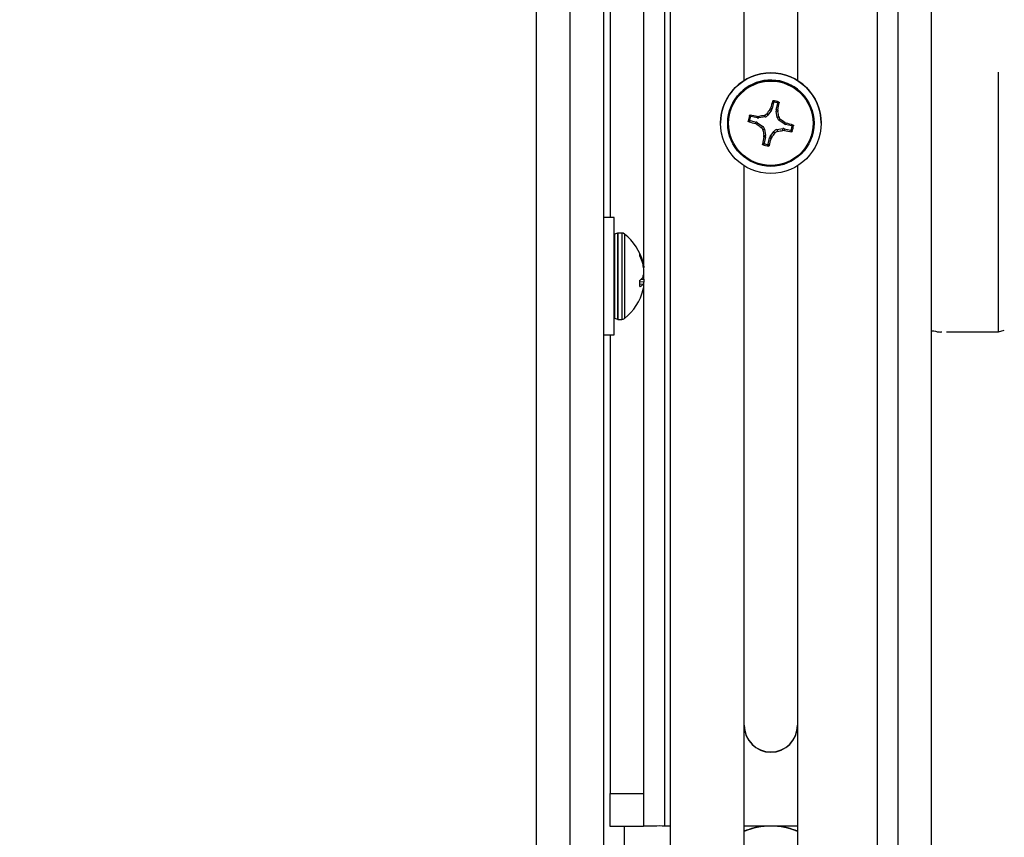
# Model space of a CAD drawing. Header units: inches. Extents: x 0.3 to 33.8, y 0.2 to 21.7.
# Tile 21 of 209: x 11 to 11.7, y 4.5 to 5.1. Entities that reach past the tile are written whole.
import ezdxf

# ---------------------------------------------------------------- set-up
doc = ezdxf.new("R2010")
doc.units = ezdxf.units.IN
doc.header["$MEASUREMENT"] = 0
doc.layers.add('BORDERS', color=7, linetype='Continuous')
doc.styles.add('SLDTEXTSTYLE0', font='TXT', dxfattribs={"width": 0.75})
doc.dimstyles.new('SLDDIMSTYLE0', dxfattribs={"dimtxt": 0.137795, "dimasz": 0.14, "dimexe": 0, "dimexo": 0.0625, "dimgap": 0.034449, "dimtad": 1, "dimdec": 3, "dimlfac": 5, "dimrnd": 1e-09, "dimzin": 12, "dimdsep": 46, "dimtxsty": 'SLDTEXTSTYLE0', "dimblk1": 'CLOSED', "dimblk2": 'CLOSED', "dimsah": 1, "dimcen": 0.09, "dimadec": 0, "dimazin": 3, "dimtfac": 1, "dimtdec": 3, "dimtofl": 0, "dimtmove": 0, "dimatfit": 3, "dimldrblk": 'CLOSED', "dimfxl": 0, "dimfrac": 2, "dimtolj": 1, "dimtzin": 12, "dimarcsym": 0})

# ---------------------------------------------------------------- blocks, each defined once
blk = doc.blocks.new('_Closed')
at = {"color": 0, "linetype": 'ByBlock', "lineweight": -2}
for p, q in [((-1, 0.166667), (0, 0)), ((-1, 0.166667), (-1, -0.166667)), ((0, 0), (-1, -0.166667)), ((0, 0), (-1, 0))]:
    blk.add_line(p, q, dxfattribs=at)
blk = doc.blocks.new('_D_5')
at = {"layer": 'BORDERS'}
for p, q in [((7.27959, 4.50107), (7.27959, 2.98882)), ((11.64459, 4.17608), (11.64459, 2.98882)), ((9.44465, 3.45311), (9.40267, 3.45311)), ((9.40267, 3.45311), (9.40267, 3.23436)), ((9.7501, 3.45311), (9.79208, 3.45311)), ((9.79208, 3.45311), (9.79208, 3.23436)), ((9.40267, 3.23436), (9.44465, 3.23436)), ((9.79208, 3.23436), (9.7501, 3.23436)), ((7.27959, 3.02819), (11.64459, 3.02819))]:
    blk.add_line(p, q, dxfattribs=at)
at = {"layer": 'BORDERS', "xscale": 0.14, "yscale": 0.14, "rotation": 180.0000000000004}
blk.add_blockref('_Closed', (7.27959, 3.02819, 0.53271), dxfattribs=at)
at = {"layer": 'BORDERS', "xscale": 0.14, "yscale": 0.14}
blk.add_blockref('_Closed', (11.64459, 3.02819, 0.53271), dxfattribs=at)
at = {"layer": 'BORDERS', "char_height": 0.137795, "attachment_point": 1, "style": 'SLDTEXTSTYLE0'}
for s, insert in [('554', (9.44465, 3.41198)), ('21.825', (9.31738, 3.20582))]:
    blk.add_mtext(s, dxfattribs=dict(at, insert=insert))

msp = doc.modelspace()

# ---------------------------------------------------------------- linework, layer by layer
at = {"color": 7, "linetype": 'Continuous', "lineweight": 25}
for p, q in [((11.37459, 6.22377), (11.37459, 4.12386)), ((11.34959, 4.14863), (11.34959, 6.19854)), ((11.44534, 4.51635), (11.44534, 6.16628)), ((11.39959, 5.93832), (11.39959, 4.1384)), ((11.60384, 5.84107), (11.60384, 4.19114)), ((11.44959, 4.08189), (11.44959, 5.81607)), ((11.61959, 4.21545), (11.61959, 5.81538)), ((11.64459, 4.21545), (11.64459, 5.81538)), ((11.50469, 5.07289), (11.50469, 5.76607)), ((11.54449, 5.76607), (11.54449, 5.07289)), ((11.42959, 5.41791), (11.42959, 4.93562)), ((11.40459, 5.38301), (11.40459, 4.97053)), ((11.69459, 4.88529), (11.69459, 5.07899)), ((11.52658, 5.05642), (11.52552, 5.0519)), ((11.52502, 5.05079), (11.52226, 5.04696)), ((11.52389, 5.0512), (11.52442, 5.05229)), ((11.52502, 5.05079), (11.52389, 5.0512)), ((11.52442, 5.05229), (11.52552, 5.0519)), ((11.52935, 5.04529), (11.52859, 5.04995)), ((11.52982, 5.0498), (11.52859, 5.04995)), ((11.52863, 5.05117), (11.52969, 5.05569)), ((11.52863, 5.05117), (11.52983, 5.05102)), ((11.52983, 5.05102), (11.52982, 5.0498)), ((11.49324, 5.04836), (11.49239, 5.04101)), ((11.50911, 5.04293), (11.51363, 5.04187)), ((11.51436, 5.04498), (11.50984, 5.04604)), ((11.51313, 5.04067), (11.51363, 5.04187)), ((11.51474, 5.04137), (11.51423, 5.04014)), ((11.51436, 5.04498), (11.5144, 5.04608)), ((11.5144, 5.04608), (11.51562, 5.04607)), ((11.51474, 5.04137), (11.51857, 5.03861)), ((11.51562, 5.04607), (11.51558, 5.04494)), ((11.52024, 5.0457), (11.51558, 5.04494)), ((11.52024, 5.0457), (11.51951, 5.04677)), ((11.52153, 5.04802), (11.52226, 5.04696)), ((11.52935, 5.04529), (11.53052, 5.04591)), ((11.53178, 5.04389), (11.5306, 5.04327)), ((11.53444, 5.04051), (11.5306, 5.04327)), ((11.53444, 5.04051), (11.53495, 5.04154)), ((11.53495, 5.04154), (11.53604, 5.04101)), ((11.48709, 5.0411), (11.48709, 5.04103)), ((11.49239, 5.04101), (11.49239, 5.04098)), ((11.51423, 5.04014), (11.51313, 5.04067)), ((11.5174, 5.03777), (11.51857, 5.03861)), ((11.51983, 5.03659), (11.51865, 5.03575)), ((11.51983, 5.03659), (11.52059, 5.03193)), ((11.52416, 5.03109), (11.52691, 5.03493)), ((11.52764, 5.03364), (11.52691, 5.03493)), ((11.52894, 5.03618), (11.5336, 5.03694)), ((11.52894, 5.03618), (11.52967, 5.03489)), ((11.53356, 5.0356), (11.5336, 5.03694)), ((11.53477, 5.03559), (11.53356, 5.0356)), ((11.53481, 5.0369), (11.53477, 5.03559)), ((11.53481, 5.0369), (11.53933, 5.03584)), ((11.53604, 5.04101), (11.53554, 5.04001)), ((11.54006, 5.03895), (11.53554, 5.04001)), ((11.55679, 5.04098), (11.55679, 5.04101)), ((11.56209, 5.04103), (11.56209, 5.0411)), ((11.51934, 5.03065), (11.51935, 5.03187)), ((11.52055, 5.03072), (11.51934, 5.03065)), ((11.51935, 5.03187), (11.52059, 5.03193)), ((11.52055, 5.03072), (11.51949, 5.0262)), ((11.5226, 5.02547), (11.52366, 5.02999)), ((11.52476, 5.02938), (11.52366, 5.02999)), ((11.52416, 5.03109), (11.52529, 5.03047)), ((11.52529, 5.03047), (11.52476, 5.02938)), ((11.50469, 4.49791), (11.50469, 5.00925)), ((11.54449, 5.00925), (11.54449, 4.49791)), ((11.40759, 4.97053), (11.39959, 4.97053)), ((11.40759, 4.88303), (11.40759, 4.97053)), ((11.41024, 4.95894), (11.40801, 4.95813)), ((11.40801, 4.95813), (11.40801, 4.91657)), ((11.41024, 4.95894), (11.41024, 4.91631)), ((11.41334, 4.95898), (11.41046, 4.95898)), ((11.41046, 4.95898), (11.41046, 4.91629)), ((11.41334, 4.95898), (11.41334, 4.91629)), ((11.41533, 4.95828), (11.41533, 4.91652)), ((11.42682, 4.94201), (11.42682, 4.94342)), ((11.42834, 4.93816), (11.42892, 4.93819)), ((11.42922, 4.93716), (11.42869, 4.93713)), ((11.42892, 4.93819), (11.42922, 4.93716)), ((11.42922, 4.93517), (11.42892, 4.93638)), ((11.42941, 4.9342), (11.42982, 4.93424)), ((11.42982, 4.9332), (11.42958, 4.93317)), ((11.42778, 4.92457), (11.42982, 4.92446)), ((11.42892, 4.92579), (11.42922, 4.92643)), ((11.42959, 4.92784), (11.42959, 4.92572)), ((11.40801, 4.91657), (11.40801, 4.89543)), ((11.41024, 4.91631), (11.41024, 4.89462)), ((11.41046, 4.91629), (11.41046, 4.89458)), ((11.41334, 4.91629), (11.41334, 4.89458)), ((11.41533, 4.91652), (11.41533, 4.89527)), ((11.42682, 4.91926), (11.42682, 4.92332)), ((11.42982, 4.92232), (11.42682, 4.92247)), ((11.42918, 4.92067), (11.42682, 4.92092)), ((11.42892, 4.92053), (11.42682, 4.92075)), ((11.42688, 4.91901), (11.42699, 4.919)), ((11.42922, 4.92066), (11.42892, 4.92053)), ((11.42959, 4.91793), (11.42959, 4.54067)), ((11.40801, 4.89543), (11.41024, 4.89462)), ((11.41046, 4.89458), (11.41334, 4.89458)), ((11.39959, 4.88303), (11.40759, 4.88303)), ((11.40459, 4.88303), (11.40459, 4.54067)), ((11.6557, 4.88529), (11.69459, 4.88529)), ((11.69459, 4.88529), (11.69882, 4.88641)), ((11.40459, 4.54067), (11.42959, 4.54067)), ((11.40459, 4.5159), (11.40459, 4.54067)), ((11.42959, 4.54067), (11.42959, 4.5159)), ((11.42959, 4.5159), (11.40459, 4.5159)), ((11.41534, 4.1166), (11.41534, 4.5159)), ((11.44959, 4.51635), (11.44534, 4.51635)), ((11.54449, 4.51635), (11.50469, 4.51635))]:
    msp.add_line(p, q, dxfattribs=at)
for centre, radius in [((11.52459, 5.04103), 0.0375), ((11.52459, 5.04098), 0.0322), ((11.52459, 5.04096), 0.0315)]:
    msp.add_circle(centre, radius, dxfattribs=at)
for centre, radius, start, end in [((11.52459, 5.0411), 0.0375, 0.00189, 179.99811), ((11.52459, 5.04101), 0.0322, 0.00199, 166.7905), ((11.84128, 4.96808), 0.32786, 164.18702, 165.11595), ((11.52459, 5.04086), 0.01699, 69.51727, 84.06768), ((11.52459, 5.04094), 0.01603, 72.63107, 80.95388), ((11.22099, 5.11366), 0.31513, 348.53483, 349.50134), ((11.83711, 4.81633), 0.3915, 143.13626, 143.71498), ((11.15896, 4.98113), 0.37717, 9.89038, 10.49122), ((11.52459, 5.04086), 0.01699, 159.51566, 174.06715), ((11.58961, 5.32478), 0.29422, 253.9023, 254.93508), ((11.52459, 5.04094), 0.01603, 162.62969, 170.95312), ((11.4441, 4.70481), 0.34844, 78.3598, 79.23166), ((11.58875, 4.64783), 0.4049, 99.84644, 100.40524), ((11.29658, 4.72336), 0.39756, 53.15999, 53.72878), ((11.72298, 5.31706), 0.34679, 232.99034, 233.64348), ((11.87695, 5.09834), 0.36373, 189.90827, 190.52961), ((11.47068, 5.37111), 0.34135, 279.95057, 280.61374), ((11.5924, 5.32275), 0.29289, 258.6519, 259.68783), ((11.44758, 4.70562), 0.34686, 74.34891, 75.22343), ((11.52459, 5.04094), 0.01603, 342.62969, 350.95312), ((11.52459, 5.04086), 0.01699, 339.51566, 354.06715), ((11.83441, 4.96641), 0.32155, 168.47471, 169.41576), ((11.22616, 5.10917), 0.30907, 344.06071, 345.03983), ((11.2447, 5.24184), 0.35129, 323.00911, 323.65263), ((11.52459, 5.04086), 0.01699, 249.51727, 264.06768), ((11.52459, 5.04094), 0.01603, 252.63107, 260.95388), ((11.40823, 4.95752), 0.000644, 110, 180), ((11.41046, 4.95833), 0.000644, 90, 110), ((11.41334, 4.95576), 0.00322, 51.66575, 90), ((11.39042, 4.92678), 0.04017, 14.814, 51.66575), ((11.39495, 4.92779), 0.03553, 17.02559, 25.58599), ((11.39247, 4.92544), 0.03805, 16.7113, 24.88828), ((11.40774, 4.93123), 0.02228, 7.76748, 15.42847), ((11.38999, 4.9272), 0.04003, 5.7892, 11.49296), ((11.4287, 4.93482), 0.00197, 296.91976, 304.62289), ((11.41823, 4.93462), 0.01387, 309.21021, 320.45566), ((11.4106, 4.93201), 0.01944, 343.31102, 351.36743), ((11.4106, 4.92155), 0.01944, 8.63257, 16.68898), ((11.39042, 4.92678), 0.04017, 308.33425, 345.58188), ((11.42157, 4.92779), 0.01033, 301.65552, 315.34423), ((11.42813, 4.91777), 0.00309, 56.86455, 69.32326), ((11.40774, 4.92233), 0.02228, 344.57153, 352.23252), ((11.38997, 4.92636), 0.04005, 351.57479, 354.21001), ((11.40823, 4.89603), 0.000644, 180, 250), ((11.41046, 4.89522), 0.000644, 250, 270), ((11.41334, 4.8978), 0.00322, 270, 308.33425), ((11.52459, 4.59158), 0.0199, 180.00193, 359.99807), ((11.52459, 4.59135), 0.0199, 180.00193, 359.99807), ((11.4414, 4.08585), 0.43052, 89.47608, 91.57212), ((11.52459, 4.46635), 0.05, 66.5477, 113.4523), ((11.52459, 4.46658), 0.05, 95.48187, 113.4523), ((11.52459, 4.46658), 0.05, 66.5477, 84.51813)]:
    msp.add_arc(centre, radius, start, end, dxfattribs=at)
for centre, major_axis, ratio, start_param, end_param in [((11.52246, 5.05262), (0.00287, -0.0013), 0.99428, 6.085177, 6.475697), ((11.53169, 5.05045), (0.00315, -0.00011), 0.994265, 2.946084, 3.336604), ((11.51291, 5.03881), (0.00131, 0.00286), 0.994334, 6.090701, 6.481221), ((11.51507, 5.04805), (0.00011, 0.00315), 0.994349, 2.946585, 3.337105), ((11.51971, 5.0488), (-0.00167, 0.00267), 0.993609, 2.748239, 3.529101), ((11.53245, 5.04582), (0.00268, 0.00165), 0.993572, 2.754067, 3.534929), ((11.51672, 5.03607), (0.00268, 0.00165), 0.993572, 5.89566, 6.676522), ((11.52946, 5.03308), (-0.00167, 0.00267), 0.993609, 5.889832, 6.670694), ((11.5341, 5.03384), (0.00011, 0.00315), 0.994349, 6.088177, 6.478697), ((11.53627, 5.04307), (0.00131, 0.00286), 0.994334, 2.949108, 3.339628), ((11.51748, 5.03143), (0.00315, -0.00011), 0.994265, 6.087677, 6.478197), ((11.52672, 5.02926), (0.00287, -0.0013), 0.99428, 2.943584, 3.334104)]:
    msp.add_ellipse(centre, major_axis=major_axis, ratio=ratio, start_param=start_param, end_param=end_param, dxfattribs=at)
for points, knots in [([(11.52583, 5.05742), (11.52585, 5.05747), (11.52589, 5.05757), (11.52601, 5.05768), (11.52617, 5.05776), (11.52629, 5.05776), (11.52634, 5.05776)], [0, 0, 0, 0, 0.252692, 0.505517, 0.753442, 1, 1, 1, 1]), ([(11.52658, 5.05642), (11.52646, 5.05658), (11.52621, 5.05692), (11.52595, 5.05725), (11.52583, 5.05742)], [0, 0, 0, 0, 0.49465, 1, 1, 1, 1]), ([(11.52634, 5.05776), (11.52647, 5.0576), (11.52673, 5.05727), (11.52698, 5.05694), (11.52711, 5.05677)], [0, 0, 0, 0, 0.495845, 1, 1, 1, 1]), ([(11.52711, 5.05677), (11.52705, 5.05677), (11.52695, 5.05678), (11.5268, 5.05672), (11.52668, 5.05662), (11.52661, 5.05651), (11.52659, 5.05644), (11.52658, 5.05642)], [0, 0, 0, 0, 0.22555, 0.451153, 0.675582, 0.89964, 1, 1, 1, 1]), ([(11.52937, 5.05624), (11.52957, 5.05633), (11.52996, 5.05652), (11.53034, 5.05669), (11.53053, 5.05677)], [0, 0, 0, 0, 0.504152, 1, 1, 1, 1]), ([(11.52969, 5.05569), (11.52969, 5.05574), (11.52971, 5.05584), (11.52966, 5.056), (11.52957, 5.05613), (11.52947, 5.0562), (11.52939, 5.05623), (11.52937, 5.05624)], [0, 0, 0, 0, 0.22555, 0.451153, 0.675581, 0.89964, 1, 1, 1, 1]), ([(11.53085, 5.05624), (11.53065, 5.05615), (11.53027, 5.05597), (11.52988, 5.05578), (11.52969, 5.05569)], [0, 0, 0, 0, 0.505353, 1, 1, 1, 1]), ([(11.53053, 5.05677), (11.53058, 5.05675), (11.53068, 5.05671), (11.53078, 5.05659), (11.53085, 5.05644), (11.53086, 5.05632), (11.53085, 5.05626), (11.53085, 5.05624)], [0, 0, 0, 0, 0.22437, 0.448414, 0.680903, 0.925575, 1, 1, 1, 1]), ([(11.50769, 5.04261), (11.50786, 5.04275), (11.50821, 5.04304), (11.50858, 5.04332), (11.50876, 5.04346)], [0, 0, 0, 0, 0.495845, 1, 1, 1, 1]), ([(11.50802, 5.04209), (11.50797, 5.04212), (11.50787, 5.04216), (11.50776, 5.04228), (11.50769, 5.04244), (11.50769, 5.04256), (11.50769, 5.04261)], [0, 0, 0, 0, 0.2526917, 0.5055172, 0.7534417, 1, 1, 1, 1]), ([(11.50911, 5.04293), (11.50893, 5.0428), (11.50856, 5.04252), (11.5082, 5.04224), (11.50802, 5.04209)], [0, 0, 0, 0, 0.49465, 1, 1, 1, 1]), ([(11.50867, 5.0468), (11.50869, 5.04685), (11.50874, 5.04694), (11.50886, 5.04705), (11.509, 5.04712), (11.50912, 5.04713), (11.50919, 5.04712), (11.5092, 5.04711)], [0, 0, 0, 0, 0.22437, 0.448414, 0.680903, 0.925575, 1, 1, 1, 1]), ([(11.50929, 5.04573), (11.50918, 5.04591), (11.50897, 5.04627), (11.50877, 5.04663), (11.50867, 5.0468)], [0, 0, 0, 0, 0.504152, 1, 1, 1, 1]), ([(11.50876, 5.04346), (11.50876, 5.04341), (11.50875, 5.0433), (11.50881, 5.04315), (11.50891, 5.04303), (11.50902, 5.04296), (11.50909, 5.04294), (11.50911, 5.04293)], [0, 0, 0, 0, 0.22555, 0.451153, 0.675582, 0.89964, 1, 1, 1, 1]), ([(11.5092, 5.04711), (11.50931, 5.04693), (11.50951, 5.04658), (11.50973, 5.04622), (11.50984, 5.04604)], [0, 0, 0, 0, 0.505353, 1, 1, 1, 1]), ([(11.50984, 5.04604), (11.50979, 5.04605), (11.50969, 5.04606), (11.50953, 5.04602), (11.5094, 5.04592), (11.50932, 5.04582), (11.5093, 5.04575), (11.50929, 5.04573)], [0, 0, 0, 0, 0.22555, 0.451153, 0.675581, 0.89964, 1, 1, 1, 1]), ([(11.51951, 5.04677), (11.51984, 5.04686), (11.52051, 5.04704), (11.52117, 5.04757), (11.52146, 5.04793), (11.52153, 5.04802)], [0, 0, 0, 0, 0.4271588, 0.8543492, 1, 1, 1, 1]), ([(11.53052, 5.04591), (11.53062, 5.04557), (11.5308, 5.0449), (11.53132, 5.04425), (11.53169, 5.04396), (11.53178, 5.04389)], [0, 0, 0, 0, 0.427159, 0.854349, 1, 1, 1, 1]), ([(11.51865, 5.03575), (11.51856, 5.03608), (11.51837, 5.03676), (11.51785, 5.03741), (11.51749, 5.0377), (11.5174, 5.03777)], [0, 0, 0, 0, 0.427159, 0.854349, 1, 1, 1, 1]), ([(11.52967, 5.03489), (11.52933, 5.0348), (11.52866, 5.03462), (11.528, 5.03409), (11.52772, 5.03373), (11.52764, 5.03364)], [0, 0, 0, 0, 0.427159, 0.854349, 1, 1, 1, 1]), ([(11.53933, 5.03584), (11.53938, 5.03583), (11.53949, 5.03582), (11.53964, 5.03587), (11.53977, 5.03596), (11.53985, 5.03606), (11.53988, 5.03613), (11.53988, 5.03616)], [0, 0, 0, 0, 0.22555, 0.451153, 0.675581, 0.89964, 1, 1, 1, 1]), ([(11.53997, 5.0346), (11.53987, 5.03481), (11.53966, 5.03522), (11.53944, 5.03564), (11.53933, 5.03584)], [0, 0, 0, 0, 0.505353, 1, 1, 1, 1]), ([(11.53988, 5.03616), (11.53999, 5.03595), (11.5402, 5.03553), (11.54041, 5.03512), (11.5405, 5.03491)], [0, 0, 0, 0, 0.504152, 1, 1, 1, 1]), ([(11.5405, 5.03491), (11.54048, 5.03486), (11.54044, 5.03477), (11.54032, 5.03466), (11.54018, 5.0346), (11.54005, 5.03459), (11.53999, 5.03459), (11.53997, 5.0346)], [0, 0, 0, 0, 0.22437, 0.448414, 0.680903, 0.925575, 1, 1, 1, 1]), ([(11.54006, 5.03895), (11.54024, 5.03906), (11.54061, 5.03928), (11.54097, 5.0395), (11.54115, 5.03962)], [0, 0, 0, 0, 0.494647, 1, 1, 1, 1]), ([(11.54042, 5.03842), (11.54042, 5.03847), (11.54043, 5.03858), (11.54037, 5.03873), (11.54027, 5.03885), (11.54016, 5.03892), (11.54008, 5.03894), (11.54006, 5.03895)], [0, 0, 0, 0, 0.22555, 0.451153, 0.675582, 0.89964, 1, 1, 1, 1]), ([(11.54149, 5.0391), (11.54131, 5.03899), (11.54096, 5.03876), (11.5406, 5.03853), (11.54042, 5.03842)], [0, 0, 0, 0, 0.495848, 1, 1, 1, 1]), ([(11.54115, 5.03962), (11.5412, 5.0396), (11.5413, 5.03956), (11.54142, 5.03943), (11.54149, 5.03927), (11.54149, 5.03916), (11.54149, 5.0391)], [0, 0, 0, 0, 0.252692, 0.505517, 0.753442, 1, 1, 1, 1]), ([(11.51864, 5.02494), (11.51859, 5.02496), (11.5185, 5.02501), (11.51839, 5.02513), (11.51833, 5.02527), (11.51832, 5.02539), (11.51833, 5.02546), (11.51833, 5.02547)], [0, 0, 0, 0, 0.22437, 0.448414, 0.680903, 0.925575, 1, 1, 1, 1]), ([(11.51833, 5.02547), (11.51852, 5.02559), (11.51891, 5.02583), (11.5193, 5.02607), (11.51949, 5.0262)], [0, 0, 0, 0, 0.505353, 1, 1, 1, 1]), ([(11.5198, 5.02564), (11.51961, 5.02552), (11.51922, 5.02528), (11.51883, 5.02505), (11.51864, 5.02494)], [0, 0, 0, 0, 0.504152, 1, 1, 1, 1]), ([(11.51949, 5.0262), (11.51948, 5.02614), (11.51947, 5.02604), (11.51951, 5.02588), (11.5196, 5.02576), (11.51971, 5.02568), (11.51978, 5.02565), (11.5198, 5.02564)], [0, 0, 0, 0, 0.2255496, 0.4511532, 0.6755812, 0.89964, 1, 1, 1, 1]), ([(11.52207, 5.02511), (11.52212, 5.02511), (11.52223, 5.0251), (11.52238, 5.02516), (11.5225, 5.02526), (11.52257, 5.02537), (11.52259, 5.02545), (11.5226, 5.02547)], [0, 0, 0, 0, 0.22555, 0.451153, 0.675582, 0.89964, 1, 1, 1, 1]), ([(11.52283, 5.02396), (11.5227, 5.02415), (11.52245, 5.02452), (11.5222, 5.02492), (11.52207, 5.02511)], [0, 0, 0, 0, 0.495848, 1, 1, 1, 1]), ([(11.5226, 5.02547), (11.52272, 5.02527), (11.52297, 5.02487), (11.52322, 5.02449), (11.52335, 5.02429)], [0, 0, 0, 0, 0.494647, 1, 1, 1, 1]), ([(11.52335, 5.02429), (11.52333, 5.02424), (11.52329, 5.02414), (11.52316, 5.02403), (11.523, 5.02396), (11.52289, 5.02396), (11.52283, 5.02396)], [0, 0, 0, 0, 0.252692, 0.505517, 0.753442, 1, 1, 1, 1]), ([(11.42682, 4.94342), (11.42682, 4.94342), (11.42682, 4.94343), (11.42686, 4.94339), (11.42691, 4.9433), (11.42696, 4.94321), (11.42699, 4.94315), (11.42699, 4.94313)], [0, 0, 0, 0, 0.22437, 0.448414, 0.680903, 0.925575, 1, 1, 1, 1]), ([(11.42699, 4.94145), (11.42697, 4.94151), (11.42692, 4.94161), (11.42686, 4.94178), (11.42682, 4.94192), (11.42682, 4.94198), (11.42682, 4.94201)], [0, 0, 0, 0, 0.252692, 0.505517, 0.753442, 1, 1, 1, 1]), ([(11.42982, 4.93424), (11.42985, 4.93401), (11.4299, 4.93354), (11.42987, 4.93326), (11.42983, 4.93321), (11.42982, 4.9332)], [0, 0, 0, 0, 0.427159, 0.854349, 1, 1, 1, 1]), ([(11.42982, 4.92909), (11.42985, 4.92935), (11.4299, 4.92986), (11.42987, 4.93066), (11.42983, 4.93112), (11.42982, 4.93123)], [0, 0, 0, 0, 0.427159, 0.854349, 1, 1, 1, 1]), ([(11.42682, 4.92332), (11.42682, 4.92338), (11.42682, 4.92348), (11.42686, 4.92363), (11.42691, 4.92376), (11.42696, 4.92384), (11.42699, 4.92387), (11.42699, 4.92387)], [0, 0, 0, 0, 0.22437, 0.448414, 0.680903, 0.925575, 1, 1, 1, 1]), ([(11.42982, 4.92446), (11.42985, 4.92421), (11.4299, 4.92369), (11.42987, 4.9229), (11.42983, 4.92244), (11.42982, 4.92232)], [0, 0, 0, 0, 0.427159, 0.854349, 1, 1, 1, 1]), ([(11.42699, 4.919), (11.42697, 4.91899), (11.42692, 4.91897), (11.42686, 4.91901), (11.42682, 4.91911), (11.42682, 4.91921), (11.42682, 4.91926)], [0, 0, 0, 0, 0.252692, 0.505517, 0.753442, 1, 1, 1, 1]), ([(11.42982, 4.91931), (11.42985, 4.91955), (11.4299, 4.92002), (11.42987, 4.9203), (11.42983, 4.92035), (11.42982, 4.92036)], [0, 0, 0, 0, 0.4271588, 0.8543492, 1, 1, 1, 1]), ([(11.64459, 4.88586), (11.64463, 4.88588), (11.6447, 4.8859), (11.64489, 4.88594), (11.64504, 4.88596), (11.64516, 4.88597), (11.64525, 4.88598), (11.64534, 4.88598), (11.64543, 4.88598), (11.64552, 4.88598), (11.64565, 4.88598), (11.64592, 4.88597), (11.64725, 4.88579), (11.64806, 4.88544), (11.65003, 4.88513), (11.6513, 4.88507), (11.65205, 4.88528), (11.65208, 4.88529)], [0, 0, 0, 0, 0.019505, 0.029917, 0.037948, 0.041207, 0.044083, 0.046726, 0.049328, 0.052092, 0.055191, 0.062838, 0.085558, 0.316694, 0.557287, 0.987832, 1, 1, 1, 1])]:
    msp.add_open_spline(points, degree=3, knots=knots, dxfattribs=at)

# ---------------------------------------------------------------- dimensions: what is measured, and where the dimension line sits
at = {"layer": 'BORDERS'}
dim = msp.add_linear_dim(base=(11.64459, 3.02819), p1=(7.27959, 4.54044), p2=(11.64459, 4.21545), dimstyle='SLDDIMSTYLE0', dxfattribs=at)
dim.commit()
dim.dimension.update_dxf_attribs({"geometry": '_D_5', "text_midpoint": (9.59738, 3.02819), "dimtype": 160})

doc.saveas('drawing.dxf')
